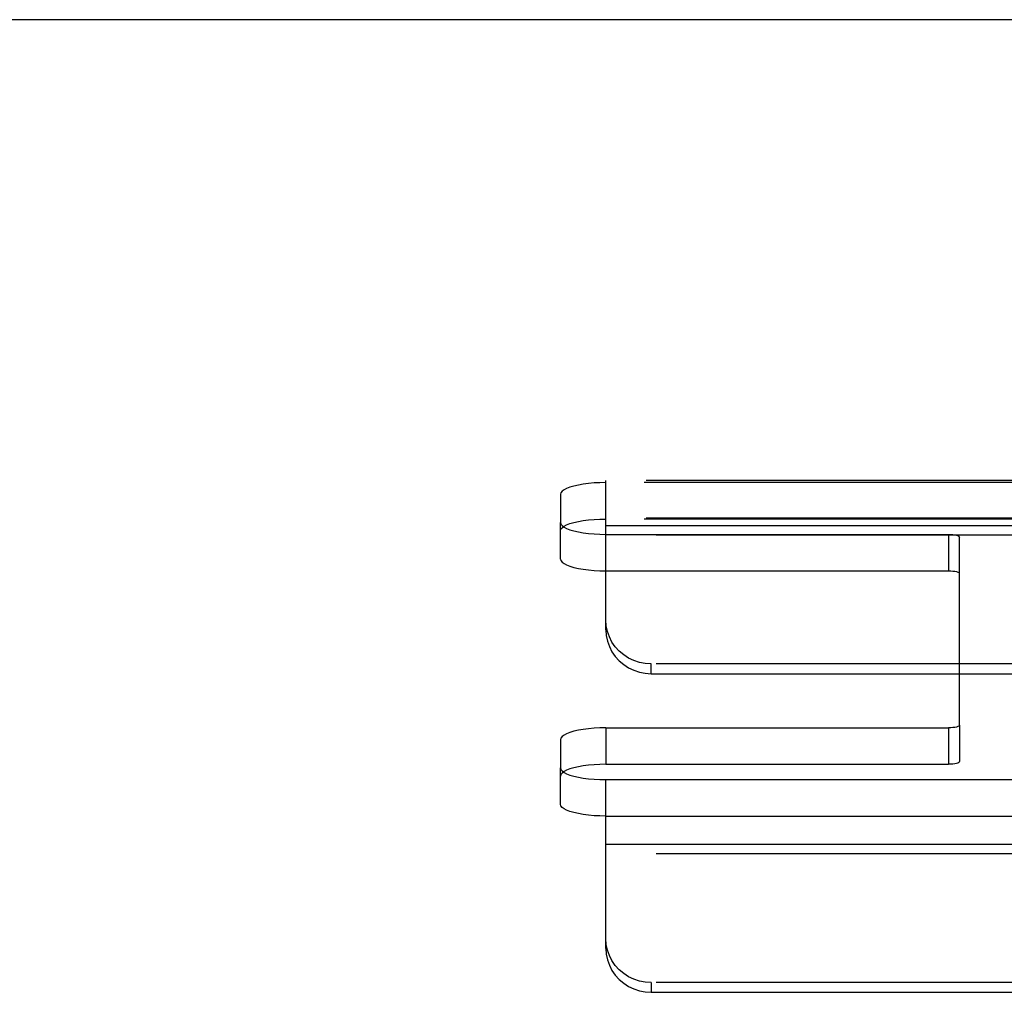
# Model space of a CAD drawing. Header units: inches. Extents: x 0 to 245, y 0 to 158.
# Tile 138 of 159: x 106.12 to 108.84, y 114.19 to 116.88. Entities that reach past the tile are written whole.
import ezdxf

# ---------------------------------------------------------------- set-up
doc = ezdxf.new("R2010")
doc.units = ezdxf.units.IN
doc.header["$LTSCALE"] = 13.466196
doc.header["$MEASUREMENT"] = 0
doc.linetypes.add('HIDDEN', pattern=[0.2, 0.1, -0.1])
doc.layers.get('0').update_dxf_attribs({"linetype": 'CONTINUOUS'})
doc.layers.add('DEFAULT_2', color=8, linetype='HIDDEN')

msp = doc.modelspace()

# ---------------------------------------------------------------- linework, layer by layer
at = {"color": 7, "linetype": 'Continuous'}
msp.add_line((109.9955, 116.876), (41.3155, 116.876), dxfattribs=at)
at = {"layer": 'DEFAULT_2', "color": 8, "linetype": 'HIDDEN'}
for p, q in [((107.739, 115.5992), (107.739, 115.6049)), ((111.89, 115.6049), (107.739, 115.6049)), ((107.739, 115.1929), (107.739, 115.5992)), ((111.8845, 115.5992), (107.739, 115.5992)), ((107.614, 115.5668), (107.614, 115.4887)), ((111.89, 115.5009), (107.739, 115.5009)), ((111.8845, 115.4987), (107.739, 115.4987)), ((107.614, 115.3883), (107.614, 115.4887)), ((107.739, 115.4811), (111.9175, 115.4811)), ((107.739, 115.4564), (108.684, 115.4564)), ((111.9175, 115.4542), (107.739, 115.4542)), ((108.684, 115.4564), (108.684, 115.3559)), ((108.714, 114.9303), (108.714, 115.4486)), ((107.739, 115.3559), (108.684, 115.3559)), ((107.864, 115.0721), (107.864, 115.0991)), ((111.9175, 115.0991), (107.864, 115.0991)), ((107.864, 115.0721), (111.9175, 115.0721)), ((108.714, 114.9303), (108.714, 114.8299)), ((107.739, 114.9226), (107.739, 114.8221)), ((107.739, 114.9226), (108.684, 114.9226)), ((108.684, 114.9226), (108.684, 114.8221)), ((107.614, 114.8902), (107.614, 114.8121)), ((107.739, 114.8221), (108.684, 114.8221)), ((107.614, 114.7117), (107.614, 114.8121)), ((107.739, 114.3139), (107.739, 114.7798)), ((107.739, 114.7798), (111.8845, 114.7798)), ((107.739, 114.6793), (111.8845, 114.6793)), ((107.739, 114.6021), (111.9175, 114.6021)), ((111.9175, 114.5752), (107.739, 114.5752)), ((107.864, 114.2201), (107.864, 114.1932)), ((111.9175, 114.2201), (107.864, 114.2201)), ((107.864, 114.1932), (111.9175, 114.1932))]:
    msp.add_line(p, q, dxfattribs=at)
for points in [[(107.739, 115.5992), (107.7225, 115.5989), (107.7066, 115.5981), (107.6911, 115.5967), (107.6765, 115.5948), (107.6629, 115.5925), (107.6506, 115.5897), (107.6398, 115.5865), (107.6307, 115.583), (107.6235, 115.5792), (107.6182, 115.5752), (107.6151, 115.5711), (107.614, 115.5668)], [(107.614, 115.4664), (107.6151, 115.4706), (107.6182, 115.4747), (107.6235, 115.4787), (107.6307, 115.4825), (107.6398, 115.4861), (107.6506, 115.4892), (107.6629, 115.492), (107.6765, 115.4944), (107.6911, 115.4963), (107.7066, 115.4976), (107.7225, 115.4984), (107.739, 115.4987)], [(107.614, 115.4887), (107.6151, 115.4845), (107.6182, 115.4804), (107.6235, 115.4763), (107.6307, 115.4725), (107.6398, 115.469), (107.6506, 115.4658), (107.6629, 115.4631), (107.6765, 115.4607), (107.6911, 115.4588), (107.7066, 115.4575), (107.7225, 115.4567), (107.739, 115.4564)], [(108.684, 115.4564), (108.6899, 115.4562), (108.6954, 115.4558), (108.7006, 115.4551), (108.7052, 115.4541), (108.7089, 115.4529), (108.7117, 115.4516), (108.7134, 115.4502), (108.714, 115.4486)], [(107.614, 115.3883), (107.6151, 115.384), (107.6182, 115.3799), (107.6235, 115.3759), (107.6307, 115.3721), (107.6398, 115.3686), (107.6506, 115.3654), (107.6629, 115.3626), (107.6765, 115.3603), (107.6911, 115.3584), (107.7066, 115.357), (107.7225, 115.3562), (107.739, 115.3559)], [(108.684, 115.3559), (108.6899, 115.3558), (108.6954, 115.3553), (108.7006, 115.3546), (108.7052, 115.3536), (108.7089, 115.3525), (108.7117, 115.3511), (108.7134, 115.3497), (108.714, 115.3482)], [(107.864, 115.0991), (107.8475, 115.1001), (107.8316, 115.1032), (107.8161, 115.1083), (107.8015, 115.1152), (107.7879, 115.124), (107.7756, 115.1344), (107.7648, 115.1463), (107.7557, 115.1594), (107.7485, 115.1736), (107.7432, 115.1886), (107.7401, 115.2039), (107.739, 115.2198)], [(107.739, 115.1929), (107.7401, 115.177), (107.7432, 115.1616), (107.7485, 115.1467), (107.7557, 115.1325), (107.7648, 115.1194), (107.7756, 115.1075), (107.7879, 115.0971), (107.8015, 115.0883), (107.8161, 115.0814), (107.8316, 115.0763), (107.8475, 115.0732), (107.864, 115.0721)], [(108.714, 114.9303), (108.7134, 114.9288), (108.7117, 114.9274), (108.7089, 114.926), (108.7052, 114.9248), (108.7006, 114.9239), (108.6954, 114.9232), (108.6899, 114.9227), (108.684, 114.9226)], [(107.739, 114.9226), (107.7225, 114.9223), (107.7066, 114.9215), (107.6911, 114.9201), (107.6765, 114.9182), (107.6629, 114.9159), (107.6506, 114.9131), (107.6398, 114.9099), (107.6307, 114.9064), (107.6235, 114.9026), (107.6182, 114.8986), (107.6151, 114.8945), (107.614, 114.8902)], [(107.739, 114.8221), (107.7225, 114.8218), (107.7066, 114.821), (107.6911, 114.8196), (107.6765, 114.8178), (107.6629, 114.8154), (107.6506, 114.8126), (107.6398, 114.8094), (107.6307, 114.8059), (107.6235, 114.8021), (107.6182, 114.7981), (107.6151, 114.794), (107.614, 114.7898)], [(108.714, 114.8299), (108.7134, 114.8283), (108.7117, 114.8269), (108.7089, 114.8256), (108.7052, 114.8244), (108.7006, 114.8234), (108.6954, 114.8227), (108.6899, 114.8223), (108.684, 114.8221)], [(107.614, 114.8121), (107.6151, 114.8078), (107.6182, 114.8037), (107.6235, 114.7997), (107.6307, 114.7959), (107.6398, 114.7924), (107.6506, 114.7892), (107.6629, 114.7864), (107.6765, 114.7841), (107.6911, 114.7822), (107.7066, 114.7809), (107.7225, 114.78), (107.739, 114.7798)], [(107.739, 114.6793), (107.7225, 114.6796), (107.7066, 114.6804), (107.6911, 114.6818), (107.6765, 114.6836), (107.6629, 114.686), (107.6506, 114.6888), (107.6398, 114.692), (107.6307, 114.6955), (107.6235, 114.6993), (107.6182, 114.7033), (107.6151, 114.7074), (107.614, 114.7117)], [(107.864, 114.2201), (107.8475, 114.2212), (107.8316, 114.2242), (107.8161, 114.2293), (107.8015, 114.2363), (107.7879, 114.2451), (107.7756, 114.2555), (107.7648, 114.2674), (107.7557, 114.2805), (107.7485, 114.2947), (107.7432, 114.3096), (107.7401, 114.325), (107.739, 114.3409)], [(107.739, 114.3139), (107.7401, 114.298), (107.7432, 114.2827), (107.7485, 114.2677), (107.7557, 114.2536), (107.7648, 114.2404), (107.7756, 114.2286), (107.7879, 114.2182), (107.8015, 114.2094), (107.8161, 114.2024), (107.8316, 114.1973), (107.8475, 114.1943), (107.864, 114.1932)]]:
    msp.add_lwpolyline(points, dxfattribs=at)

doc.saveas('drawing.dxf')
